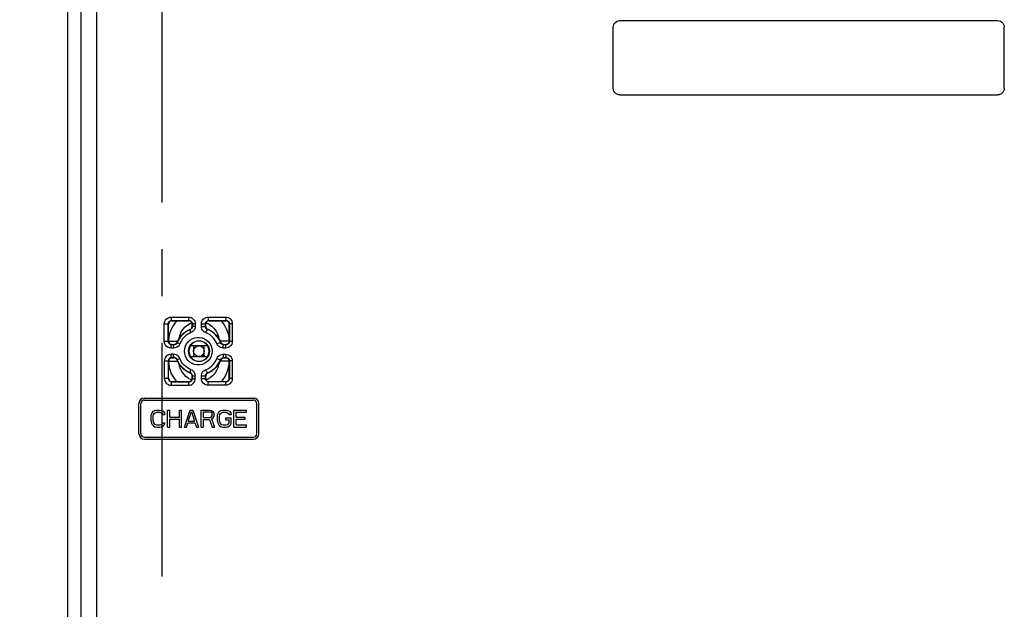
# Model space of a CAD drawing. Extents: x 0 to 420, y 0 to 297.
# Tile 20 of 86: x 57 to 94, y 174 to 196. Entities that reach past the tile are written whole.
import ezdxf

# ---------------------------------------------------------------- set-up
doc = ezdxf.new("R2010")
doc.units = 0
doc.header["$LTSCALE"] = 23.1
doc.linetypes.add('CENTER', pattern=[0.6, 0.375, -0.075, 0.075, -0.075])
doc.layers.get('0').update_dxf_attribs({"linetype": 'CONTINUOUS'})
for name, color, linetype in [('ALL_AXIS', 7, 'CONTINUOUS'), ('ALL_CURVE', 7, 'CONTINUOUS'), ('ALL_DIM', 7, 'CONTINUOUS'), ('ALL_FEATURES', 7, 'CONTINUOUS')]:
    doc.layers.add(name, color=color, linetype=linetype)
doc.dimstyles.get("Standard").update_dxf_attribs({"dimtxt": 2.5, "dimasz": 2.5, "dimexe": 1.25, "dimexo": 0.625, "dimtad": 1, "dimcen": 2.5, "dimazin": 3, "dimtfac": 1, "dimtmove": 0, "dimatfit": 3})

# ---------------------------------------------------------------- blocks, each defined once
blk = doc.blocks.new('_OPEN')
at = {"color": 0, "linetype": 'BYBLOCK'}
for p, q in [((0, 0), (-1, 0.25)), ((-1, -0.25), (0, 0)), ((-1, 0), (0, 0))]:
    blk.add_line(p, q, dxfattribs=at)
blk = doc.blocks.new('*D18')
at = {"layer": 'ALL_DIM', "color": 2, "linetype": 'CONTINUOUS'}
for p, q in [((57.843, 239.456), (47.499, 239.456)), ((48.499, 239.456), (48.499, 197.581)), ((48.499, 155.706), (48.499, 197.581)), ((57.298, 155.706), (47.499, 155.706))]:
    blk.add_line(p, q, dxfattribs=at)
at = {"layer": 'ALL_DIM', "color": 2, "linetype": 'CONTINUOUS', "xscale": 2, "yscale": 2, "zscale": 2}
for p, rotation in [((48.499, 239.456), 90), ((48.499, 155.706), 270)]:
    blk.add_blockref('_OPEN', p, dxfattribs=dict(at, rotation=rotation))
blk = doc.blocks.new('*D20')
at = {"layer": 'ALL_DIM', "color": 2, "linetype": 'CONTINUOUS'}
for p, q in [((58.261, 241.206), (42.264, 241.206)), ((43.264, 241.206), (43.264, 197.456)), ((43.264, 153.706), (43.264, 197.456)), ((62.636, 153.706), (42.264, 153.706))]:
    blk.add_line(p, q, dxfattribs=at)
at = {"layer": 'ALL_DIM', "color": 2, "linetype": 'CONTINUOUS', "xscale": 2, "yscale": 2, "zscale": 2}
for p, rotation in [((43.264, 241.206), 90), ((43.264, 153.706), 270)]:
    blk.add_blockref('_OPEN', p, dxfattribs=dict(at, rotation=rotation))

msp = doc.modelspace()

# ---------------------------------------------------------------- linework, layer by layer
at = {"layer": 'ALL_AXIS', "color": 7, "linetype": 'CENTER'}
msp.add_line((62.261, 239.456), (62.261, 152.439), dxfattribs=at)
at = {"layer": 'ALL_AXIS', "color": 7, "linetype": 'CONTINUOUS'}
for p, q in [((63.436, 183.906), (63.436, 183.506)), ((63.836, 183.906), (63.436, 183.906)), ((63.836, 183.506), (63.836, 183.906)), ((63.436, 183.506), (63.836, 183.506)), ((61.611, 181.969), (65.661, 181.969)), ((61.411, 180.644), (61.411, 181.769)), ((61.486, 180.644), (61.486, 181.769)), ((61.611, 181.894), (65.661, 181.894)), ((65.786, 180.644), (65.786, 181.769)), ((65.861, 180.644), (65.861, 181.769)), ((61.611, 180.519), (65.661, 180.519)), ((61.611, 180.444), (65.661, 180.444))]:
    msp.add_line(p, q, dxfattribs=at)
msp.add_circle((63.636, 183.706), 0.2, dxfattribs=at)
for centre, radius, start, end in [((61.611, 181.769), 0.2, 90, 180), ((65.661, 181.769), 0.2, 0, 90), ((61.611, 181.769), 0.125, 90, 180), ((65.661, 181.769), 0.125, 0, 90), ((61.611, 180.644), 0.2, 180, 270), ((61.611, 180.644), 0.125, 180, 270), ((65.661, 180.644), 0.2, 270, 360), ((65.661, 180.644), 0.125, 270, 360)]:
    msp.add_arc(centre, radius, start, end, dxfattribs=at)
at = {"layer": 'ALL_CURVE', "color": 4, "linetype": 'CONTINUOUS'}
msp.add_circle((63.805, 183.537), 0.0312, dxfattribs=at)
at = {"layer": 'ALL_FEATURES', "color": 7, "linetype": 'CONTINUOUS'}
for p, q in [((58.761, 240.706), (58.761, 156.832)), ((79.007, 193.452), (79.007, 195.71)), ((93.515, 193.452), (93.515, 195.71)), ((62.511, 184.082), (62.511, 184.706)), ((62.636, 184.831), (63.261, 184.831)), ((63.308, 184.517), (63.334, 184.532)), ((63.386, 184.633), (63.386, 184.707)), ((63.886, 184.633), (63.886, 184.706)), ((63.938, 184.532), (63.964, 184.517)), ((64.011, 184.831), (64.636, 184.831)), ((64.761, 184.081), (64.761, 184.707)), ((62.636, 183.956), (62.709, 183.956)), ((62.811, 184.008), (62.825, 184.034)), ((63.436, 183.906), (63.321, 183.906)), ((63.952, 183.906), (63.836, 183.906)), ((64.447, 184.034), (64.461, 184.009)), ((64.563, 183.956), (64.636, 183.956)), ((62.636, 183.456), (62.709, 183.456)), ((62.825, 183.378), (62.811, 183.404)), ((63.321, 183.506), (63.436, 183.506)), ((63.836, 183.506), (63.952, 183.506)), ((64.461, 183.404), (64.447, 183.378)), ((64.563, 183.456), (64.636, 183.456)), ((62.511, 182.707), (62.511, 183.331)), ((64.761, 182.706), (64.761, 183.332)), ((63.334, 182.881), (63.308, 182.895)), ((63.386, 182.706), (63.386, 182.779)), ((63.886, 182.706), (63.886, 182.779)), ((63.964, 182.895), (63.938, 182.881)), ((62.636, 182.581), (63.261, 182.581)), ((64.011, 182.581), (64.636, 182.581)), ((61.861, 181.306), (61.874, 181.372)), ((61.861, 181.106), (61.861, 181.306)), ((61.874, 181.372), (61.9, 181.426)), ((61.9, 181.426), (61.952, 181.479)), ((61.939, 181.306), (61.952, 181.359)), ((61.939, 181.106), (61.939, 181.306)), ((61.952, 181.479), (62.004, 181.505)), ((61.952, 181.359), (61.978, 181.399)), ((61.978, 181.399), (62.017, 181.426)), ((62.004, 181.505), (62.069, 181.519)), ((62.017, 181.426), (62.069, 181.439)), ((62.069, 181.519), (62.187, 181.519)), ((62.069, 181.439), (62.187, 181.439)), ((62.187, 181.519), (62.252, 181.505)), ((62.187, 181.439), (62.239, 181.426)), ((62.239, 181.426), (62.278, 181.399)), ((62.252, 181.505), (62.304, 181.479)), ((62.278, 181.399), (62.291, 181.359)), ((62.291, 181.359), (62.369, 181.359)), ((62.304, 181.479), (62.356, 181.426)), ((62.356, 181.426), (62.369, 181.359)), ((62.473, 180.894), (62.473, 181.519)), ((62.473, 181.519), (62.551, 181.519)), ((62.551, 181.266), (62.551, 181.519)), ((62.551, 181.266), (62.916, 181.266)), ((62.551, 180.894), (62.551, 181.186)), ((62.551, 181.186), (62.916, 181.186)), ((62.916, 181.266), (62.916, 181.519)), ((62.916, 181.519), (62.994, 181.519)), ((62.916, 180.894), (62.916, 181.186)), ((62.994, 180.894), (62.994, 181.519)), ((63.098, 180.894), (63.306, 181.519)), ((63.241, 181.106), (63.359, 181.465)), ((63.306, 181.519), (63.411, 181.519)), ((63.359, 181.465), (63.476, 181.106)), ((63.411, 181.519), (63.619, 180.894)), ((63.723, 180.894), (63.723, 181.519)), ((63.723, 181.519), (64.036, 181.519)), ((63.801, 181.253), (63.801, 181.452)), ((63.801, 181.452), (64.049, 181.452)), ((63.801, 181.253), (64.049, 181.253)), ((64.036, 181.519), (64.101, 181.505)), ((64.049, 181.452), (64.088, 181.439)), ((64.049, 181.253), (64.088, 181.266)), ((64.088, 181.439), (64.114, 181.412)), ((64.088, 181.266), (64.114, 181.293)), ((64.101, 181.505), (64.153, 181.465)), ((64.101, 181.199), (64.153, 181.226)), ((64.101, 181.199), (64.218, 180.894)), ((64.114, 181.412), (64.127, 181.372)), ((64.114, 181.293), (64.127, 181.332)), ((64.127, 181.332), (64.127, 181.372)), ((64.153, 181.465), (64.192, 181.412)), ((64.153, 181.226), (64.192, 181.279)), ((64.192, 181.412), (64.205, 181.372)), ((64.192, 181.279), (64.205, 181.319)), ((64.205, 181.319), (64.205, 181.372)), ((64.322, 181.306), (64.335, 181.372)), ((64.322, 181.106), (64.322, 181.306)), ((64.335, 181.372), (64.361, 181.426)), ((64.361, 181.426), (64.413, 181.479)), ((64.4, 181.306), (64.413, 181.359)), ((64.4, 181.106), (64.4, 181.306)), ((64.413, 181.479), (64.465, 181.505)), ((64.413, 181.359), (64.439, 181.399)), ((64.439, 181.399), (64.478, 181.426)), ((64.465, 181.505), (64.53, 181.519)), ((64.478, 181.426), (64.53, 181.439)), ((64.53, 181.519), (64.648, 181.519)), ((64.53, 181.439), (64.648, 181.439)), ((64.635, 181.16), (64.635, 181.239)), ((64.635, 181.239), (64.83, 181.239)), ((64.648, 181.519), (64.713, 181.505)), ((64.648, 181.439), (64.7, 181.426)), ((64.7, 181.426), (64.739, 181.399)), ((64.713, 181.505), (64.765, 181.479)), ((64.739, 181.399), (64.752, 181.359)), ((64.752, 181.359), (64.83, 181.359)), ((64.765, 181.479), (64.817, 181.426)), ((64.817, 181.426), (64.83, 181.359)), ((64.83, 181.04), (64.83, 181.239)), ((64.934, 180.894), (64.934, 181.519)), ((64.934, 181.519), (65.403, 181.519)), ((65.012, 181.266), (65.012, 181.439)), ((65.012, 181.439), (65.403, 181.439)), ((65.012, 181.266), (65.351, 181.266)), ((65.012, 180.973), (65.012, 181.186)), ((65.012, 181.186), (65.351, 181.186)), ((65.351, 181.186), (65.351, 181.266)), ((65.403, 181.439), (65.403, 181.519)), ((61.861, 181.106), (61.874, 181.04)), ((61.874, 181.04), (61.9, 180.987)), ((61.9, 180.987), (61.952, 180.934)), ((61.939, 181.106), (61.952, 181.053)), ((61.952, 181.053), (61.978, 181.013)), ((61.952, 180.934), (62.004, 180.907)), ((61.978, 181.013), (62.017, 180.987)), ((62.004, 180.907), (62.069, 180.894)), ((62.017, 180.987), (62.069, 180.973)), ((62.069, 180.973), (62.187, 180.973)), ((62.069, 180.894), (62.187, 180.894)), ((62.187, 180.973), (62.239, 180.987)), ((62.187, 180.894), (62.252, 180.907)), ((62.239, 180.987), (62.278, 181.013)), ((62.252, 180.907), (62.304, 180.934)), ((62.278, 181.013), (62.291, 181.053)), ((62.291, 181.053), (62.369, 181.053)), ((62.304, 180.934), (62.356, 180.987)), ((62.356, 180.987), (62.369, 181.053)), ((62.473, 180.894), (62.551, 180.894)), ((62.916, 180.894), (62.994, 180.894)), ((63.098, 180.894), (63.176, 180.894)), ((63.176, 180.894), (63.228, 181.053)), ((63.228, 181.053), (63.489, 181.053)), ((63.241, 181.106), (63.476, 181.106)), ((63.489, 181.053), (63.541, 180.894)), ((63.541, 180.894), (63.619, 180.894)), ((63.723, 180.894), (63.801, 180.894)), ((63.801, 180.894), (63.801, 181.173)), ((63.801, 181.173), (64.023, 181.173)), ((64.023, 181.173), (64.127, 180.894)), ((64.127, 180.894), (64.218, 180.894)), ((64.322, 181.106), (64.335, 181.04)), ((64.335, 181.04), (64.361, 180.987)), ((64.361, 180.987), (64.413, 180.934)), ((64.4, 181.106), (64.413, 181.053)), ((64.413, 181.053), (64.439, 181.013)), ((64.413, 180.934), (64.465, 180.907)), ((64.439, 181.013), (64.478, 180.987)), ((64.465, 180.907), (64.53, 180.894)), ((64.478, 180.987), (64.53, 180.973)), ((64.53, 180.973), (64.648, 180.973)), ((64.53, 180.894), (64.648, 180.894)), ((64.635, 181.16), (64.752, 181.16)), ((64.648, 180.973), (64.7, 180.987)), ((64.648, 180.894), (64.713, 180.907)), ((64.7, 180.987), (64.739, 181.013)), ((64.713, 180.907), (64.765, 180.934)), ((64.739, 181.013), (64.752, 181.053)), ((64.752, 181.053), (64.752, 181.16)), ((64.765, 180.934), (64.817, 180.987)), ((64.817, 180.987), (64.83, 181.04)), ((64.934, 180.894), (65.403, 180.894)), ((65.012, 180.973), (65.403, 180.973)), ((65.403, 180.894), (65.403, 180.973))]:
    msp.add_line(p, q, dxfattribs=at)
at = {"layer": 'ALL_FEATURES', "color": 9, "linetype": 'CONTINUOUS'}
for p, q in [((59.258, 237.831), (59.258, 157.573)), ((59.837, 237.831), (59.837, 157.573)), ((62.6, 184.967), (63.248, 184.967)), ((62.625, 184.842), (62.636, 184.831)), ((62.625, 184.842), (63.272, 184.842)), ((63.272, 184.842), (63.261, 184.831)), ((63.977, 184.967), (64.625, 184.967)), ((64, 184.842), (64.011, 184.831)), ((64, 184.842), (64.647, 184.842)), ((64.647, 184.842), (64.636, 184.831)), ((62.35, 184.071), (62.35, 184.716)), ((62.35, 184.716), (62.5, 184.716)), ((62.5, 184.071), (62.5, 184.716)), ((62.5, 184.716), (62.511, 184.706)), ((63.319, 184.509), (63.308, 184.517)), ((63.326, 184.742), (63.373, 184.76)), ((63.398, 184.718), (63.386, 184.707)), ((63.398, 184.625), (63.386, 184.633)), ((63.398, 184.718), (63.398, 184.625)), ((63.499, 184.718), (63.398, 184.718)), ((63.499, 184.625), (63.398, 184.625)), ((63.499, 184.718), (63.499, 184.625)), ((63.726, 184.626), (63.726, 184.717)), ((63.726, 184.717), (63.875, 184.717)), ((63.726, 184.626), (63.875, 184.626)), ((63.875, 184.626), (63.875, 184.717)), ((63.875, 184.717), (63.886, 184.706)), ((63.875, 184.626), (63.886, 184.633)), ((63.9, 184.761), (63.912, 184.757)), ((63.954, 184.509), (63.964, 184.517)), ((64.773, 184.718), (64.761, 184.707)), ((64.773, 184.718), (64.773, 184.069)), ((64.875, 184.718), (64.773, 184.718)), ((64.875, 184.718), (64.875, 184.069)), ((64.746, 184.202), (64.754, 184.072)), ((62.35, 184.071), (62.5, 184.071)), ((62.5, 184.071), (62.511, 184.082)), ((62.518, 184.042), (62.519, 184.072)), ((62.519, 184.072), (62.843, 184.071)), ((62.692, 183.82), (62.6, 183.82)), ((62.625, 183.945), (62.636, 183.956)), ((62.717, 183.945), (62.625, 183.945)), ((62.717, 183.945), (62.709, 183.956)), ((62.833, 184.023), (62.825, 184.034)), ((64.754, 184.072), (64.429, 184.071)), ((64.44, 184.024), (64.447, 184.034)), ((64.625, 183.82), (64.533, 183.82)), ((64.556, 183.945), (64.563, 183.956)), ((64.647, 183.945), (64.556, 183.945)), ((64.647, 183.945), (64.636, 183.956)), ((64.754, 184.072), (64.754, 184.041)), ((64.773, 184.069), (64.761, 184.081)), ((64.875, 184.069), (64.773, 184.069)), ((62.692, 183.592), (62.6, 183.592)), ((62.625, 183.467), (62.636, 183.456)), ((62.717, 183.467), (62.625, 183.467)), ((62.717, 183.467), (62.709, 183.456)), ((62.833, 183.389), (62.825, 183.378)), ((64.44, 183.388), (64.447, 183.378)), ((64.533, 183.592), (64.625, 183.592)), ((64.556, 183.467), (64.563, 183.456)), ((64.556, 183.467), (64.647, 183.467)), ((64.647, 183.467), (64.636, 183.456)), ((62.35, 183.341), (62.35, 182.696)), ((62.5, 183.341), (62.35, 183.341)), ((62.5, 183.341), (62.5, 182.696)), ((62.5, 183.341), (62.511, 183.331)), ((62.519, 183.33), (62.518, 183.37)), ((62.519, 183.33), (62.848, 183.331)), ((64.754, 183.33), (64.424, 183.331)), ((64.754, 183.371), (64.754, 183.33)), ((64.773, 183.343), (64.761, 183.332)), ((64.773, 183.343), (64.773, 182.694)), ((64.875, 183.343), (64.773, 183.343)), ((64.875, 183.343), (64.875, 182.694)), ((62.5, 182.696), (62.35, 182.696)), ((62.5, 182.696), (62.511, 182.707)), ((63.319, 182.903), (63.308, 182.895)), ((63.369, 182.642), (63.361, 182.645)), ((63.398, 182.787), (63.386, 182.779)), ((63.398, 182.694), (63.386, 182.706)), ((63.398, 182.694), (63.398, 182.787)), ((63.398, 182.787), (63.499, 182.787)), ((63.398, 182.694), (63.499, 182.694)), ((63.499, 182.694), (63.499, 182.787)), ((63.726, 182.696), (63.726, 182.786)), ((63.726, 182.786), (63.875, 182.786)), ((63.726, 182.696), (63.875, 182.696)), ((63.875, 182.696), (63.875, 182.786)), ((63.875, 182.786), (63.886, 182.779)), ((63.875, 182.696), (63.886, 182.706)), ((63.954, 182.903), (63.964, 182.895)), ((64.773, 182.694), (64.761, 182.706)), ((64.875, 182.694), (64.773, 182.694)), ((62.6, 182.445), (63.248, 182.445)), ((62.625, 182.57), (62.636, 182.581)), ((62.625, 182.57), (63.272, 182.57)), ((63.272, 182.57), (63.261, 182.581)), ((64.625, 182.445), (63.977, 182.445)), ((64, 182.57), (64.011, 182.581)), ((64.647, 182.57), (64, 182.57)), ((64.647, 182.57), (64.636, 182.581))]:
    msp.add_line(p, q, dxfattribs=at)
at = {"layer": 'ALL_FEATURES', "color": 7, "linetype": 'CONTINUOUS'}
for points in [[(79.007, 195.71), (79.013, 195.765), (79.032, 195.818), (79.061, 195.865), (79.101, 195.905), (79.149, 195.935), (79.202, 195.954), (79.257, 195.96)], [(79.257, 195.96), (82.758, 195.957), (86.261, 195.956), (89.765, 195.957), (93.265, 195.96)], [(93.265, 195.96), (93.321, 195.954), (93.373, 195.935), (93.421, 195.905), (93.461, 195.866), (93.491, 195.818), (93.509, 195.766), (93.515, 195.71)], [(79.257, 193.202), (79.202, 193.209), (79.149, 193.227), (79.101, 193.257), (79.062, 193.297), (79.032, 193.344), (79.013, 193.397), (79.007, 193.452)], [(93.515, 193.452), (93.509, 193.397), (93.491, 193.344), (93.461, 193.297), (93.421, 193.257), (93.373, 193.227), (93.321, 193.209), (93.265, 193.202)], [(79.257, 193.202), (82.758, 193.205), (86.261, 193.206), (89.765, 193.205), (93.265, 193.202)], [(62.636, 184.831), (62.604, 184.827), (62.574, 184.814), (62.547, 184.794), (62.527, 184.768), (62.515, 184.738), (62.511, 184.706)], [(62.825, 184.034), (62.887, 184.158), (62.969, 184.272), (63.068, 184.371), (63.182, 184.454), (63.308, 184.517)], [(63.319, 184.509), (63.248, 184.477), (63.18, 184.439), (63.112, 184.392), (63.048, 184.339), (62.991, 184.28), (62.942, 184.22), (62.902, 184.16), (62.867, 184.097), (62.833, 184.023)], [(63.386, 184.707), (63.382, 184.738), (63.37, 184.768), (63.35, 184.794), (63.324, 184.814), (63.294, 184.827), (63.261, 184.831)], [(63.334, 184.532), (63.356, 184.552), (63.373, 184.576), (63.383, 184.604), (63.386, 184.633)], [(64.011, 184.831), (63.979, 184.827), (63.949, 184.814), (63.922, 184.794), (63.902, 184.768), (63.89, 184.738), (63.886, 184.706)], [(63.886, 184.633), (63.89, 184.604), (63.9, 184.576), (63.916, 184.552), (63.938, 184.532)], [(64.44, 184.024), (64.406, 184.099), (64.362, 184.175), (64.305, 184.253), (64.237, 184.327), (64.159, 184.394), (64.067, 184.455), (63.954, 184.509)], [(63.964, 184.517), (64.09, 184.454), (64.204, 184.372), (64.303, 184.272), (64.385, 184.159), (64.447, 184.034)], [(64.761, 184.707), (64.757, 184.738), (64.745, 184.768), (64.725, 184.794), (64.699, 184.814), (64.669, 184.827), (64.636, 184.831)], [(62.511, 184.082), (62.515, 184.05), (62.527, 184.02), (62.547, 183.993), (62.574, 183.973), (62.604, 183.96), (62.636, 183.956)], [(62.709, 183.956), (62.739, 183.96), (62.767, 183.97), (62.791, 183.987), (62.811, 184.008)], [(64.011, 183.706), (64.003, 183.783), (63.979, 183.857), (63.941, 183.925), (63.888, 183.984), (63.825, 184.03), (63.753, 184.063), (63.676, 184.079), (63.596, 184.079), (63.519, 184.063), (63.447, 184.03), (63.384, 183.984), (63.332, 183.925), (63.293, 183.857), (63.269, 183.783), (63.261, 183.706)], [(64.461, 184.009), (64.481, 183.987), (64.506, 183.97), (64.534, 183.96), (64.563, 183.956)], [(64.636, 183.956), (64.669, 183.96), (64.699, 183.973), (64.725, 183.993), (64.745, 184.019), (64.757, 184.049), (64.761, 184.081)], [(62.636, 183.456), (62.604, 183.452), (62.574, 183.439), (62.547, 183.419), (62.527, 183.393), (62.515, 183.363), (62.511, 183.331)], [(62.811, 183.404), (62.791, 183.426), (62.767, 183.442), (62.739, 183.453), (62.709, 183.456)], [(63.308, 182.895), (63.182, 182.958), (63.068, 183.041), (62.969, 183.14), (62.887, 183.254), (62.825, 183.378)], [(63.319, 182.903), (63.24, 182.939), (63.164, 182.983), (63.09, 183.037), (63.023, 183.098), (62.964, 183.164), (62.916, 183.23), (62.873, 183.303), (62.833, 183.389)], [(63.261, 183.706), (63.269, 183.629), (63.293, 183.555), (63.332, 183.487), (63.384, 183.429), (63.447, 183.382), (63.519, 183.35), (63.596, 183.333), (63.676, 183.333), (63.753, 183.35), (63.825, 183.382), (63.888, 183.429), (63.941, 183.487), (63.979, 183.555), (64.003, 183.629), (64.011, 183.706)], [(63.954, 182.903), (64.046, 182.945), (64.131, 182.998), (64.212, 183.062), (64.282, 183.132), (64.341, 183.206), (64.392, 183.288), (64.44, 183.388)], [(64.447, 183.378), (64.385, 183.253), (64.303, 183.14), (64.204, 183.041), (64.09, 182.958), (63.964, 182.895)], [(64.563, 183.456), (64.534, 183.453), (64.506, 183.442), (64.481, 183.426), (64.461, 183.404)], [(64.761, 183.332), (64.757, 183.363), (64.745, 183.393), (64.725, 183.419), (64.699, 183.439), (64.669, 183.452), (64.636, 183.456)], [(62.511, 182.707), (62.515, 182.675), (62.527, 182.645), (62.547, 182.618), (62.574, 182.598), (62.604, 182.585), (62.636, 182.581)], [(63.261, 182.581), (63.294, 182.585), (63.324, 182.598), (63.35, 182.618), (63.37, 182.644), (63.382, 182.674), (63.386, 182.706)], [(63.386, 182.779), (63.383, 182.808), (63.373, 182.836), (63.356, 182.861), (63.334, 182.881)], [(63.938, 182.881), (63.916, 182.86), (63.9, 182.836), (63.89, 182.808), (63.886, 182.779)], [(63.886, 182.706), (63.89, 182.675), (63.902, 182.645), (63.922, 182.618), (63.948, 182.598), (63.978, 182.586), (64.011, 182.581)], [(64.636, 182.581), (64.669, 182.585), (64.699, 182.598), (64.725, 182.618), (64.745, 182.644), (64.757, 182.674), (64.761, 182.706)]]:
    msp.add_lwpolyline(points, dxfattribs=at)
at = {"layer": 'ALL_FEATURES', "color": 9, "linetype": 'CONTINUOUS'}
for points in [[(62.35, 184.716), (62.355, 184.765), (62.368, 184.811), (62.391, 184.854), (62.421, 184.891), (62.458, 184.923), (62.5, 184.946), (62.547, 184.962), (62.6, 184.967)], [(62.5, 184.716), (62.503, 184.741), (62.51, 184.764), (62.521, 184.785), (62.536, 184.804), (62.554, 184.82), (62.575, 184.832), (62.599, 184.839), (62.625, 184.842)], [(62.6, 184.967), (62.601, 184.935), (62.603, 184.905), (62.607, 184.88), (62.612, 184.86), (62.619, 184.847), (62.625, 184.842)], [(63.248, 184.967), (63.249, 184.935), (63.252, 184.906), (63.255, 184.88), (63.26, 184.86), (63.266, 184.847), (63.272, 184.842)], [(63.248, 184.967), (63.299, 184.962), (63.346, 184.948), (63.389, 184.925), (63.426, 184.894), (63.457, 184.856), (63.479, 184.815), (63.493, 184.77), (63.499, 184.718)], [(63.272, 184.842), (63.298, 184.84), (63.321, 184.833), (63.343, 184.821), (63.362, 184.806), (63.377, 184.787), (63.388, 184.767), (63.395, 184.744), (63.398, 184.718)], [(63.726, 184.717), (63.731, 184.765), (63.745, 184.811), (63.767, 184.854), (63.797, 184.892), (63.834, 184.923), (63.876, 184.946), (63.924, 184.962), (63.977, 184.967)], [(63.875, 184.717), (63.878, 184.741), (63.885, 184.764), (63.896, 184.785), (63.911, 184.804), (63.929, 184.82), (63.95, 184.832), (63.974, 184.839), (64, 184.842)], [(63.977, 184.967), (63.977, 184.935), (63.98, 184.905), (63.983, 184.88), (63.988, 184.86), (63.994, 184.847), (64, 184.842)], [(64.625, 184.967), (64.625, 184.935), (64.628, 184.905), (64.631, 184.88), (64.636, 184.86), (64.641, 184.847), (64.647, 184.842)], [(64.625, 184.967), (64.675, 184.962), (64.722, 184.948), (64.765, 184.925), (64.802, 184.894), (64.833, 184.856), (64.855, 184.815), (64.869, 184.77), (64.875, 184.718)], [(64.647, 184.842), (64.673, 184.84), (64.696, 184.833), (64.718, 184.821), (64.736, 184.806), (64.752, 184.787), (64.763, 184.767), (64.77, 184.744), (64.773, 184.718)], [(62.519, 184.072), (62.536, 184.264), (62.585, 184.448), (62.665, 184.621), (62.773, 184.777), (62.826, 184.831)], [(62.903, 184.18), (62.904, 184.192), (62.934, 184.308), (62.982, 184.418), (63.047, 184.52), (63.127, 184.609), (63.221, 184.684), (63.326, 184.742)], [(63.341, 184.393), (63.329, 184.427), (63.32, 184.458), (63.315, 184.484), (63.315, 184.501), (63.319, 184.509)], [(63.398, 184.625), (63.395, 184.601), (63.389, 184.578), (63.377, 184.556), (63.362, 184.537), (63.342, 184.521), (63.319, 184.509)], [(63.499, 184.625), (63.494, 184.576), (63.48, 184.53), (63.457, 184.488), (63.426, 184.45), (63.387, 184.417), (63.341, 184.393)], [(63.884, 184.393), (63.84, 184.416), (63.801, 184.447), (63.77, 184.485), (63.747, 184.527), (63.732, 184.574), (63.726, 184.626)], [(63.954, 184.509), (63.932, 184.521), (63.913, 184.537), (63.897, 184.555), (63.886, 184.576), (63.878, 184.6), (63.875, 184.626)], [(63.884, 184.393), (63.897, 184.424), (63.911, 184.453), (63.924, 184.478), (63.936, 184.496), (63.947, 184.507), (63.954, 184.509)], [(63.912, 184.757), (64.019, 184.704), (64.117, 184.634), (64.202, 184.549), (64.272, 184.451), (64.324, 184.347), (64.357, 184.246), (64.369, 184.181)], [(64.451, 184.831), (64.455, 184.828), (64.573, 184.677), (64.661, 184.513), (64.717, 184.352), (64.746, 184.202)], [(63.341, 184.393), (63.28, 184.366), (63.221, 184.333), (63.163, 184.293), (63.109, 184.247), (63.06, 184.197), (63.018, 184.146), (62.984, 184.095), (62.953, 184.041), (62.925, 183.977)], [(63.101, 183.706), (63.109, 183.799), (63.135, 183.889), (63.177, 183.974), (63.233, 184.049), (63.302, 184.112), (63.383, 184.163), (63.472, 184.198), (63.566, 184.215), (63.66, 184.215), (63.754, 184.197), (63.843, 184.162), (63.923, 184.113), (63.991, 184.05), (64.048, 183.975), (64.09, 183.89), (64.116, 183.799), (64.124, 183.706)], [(64.3, 183.978), (64.271, 184.042), (64.234, 184.107), (64.185, 184.174), (64.126, 184.237), (64.06, 184.294), (63.981, 184.346), (63.884, 184.393)], [(62.6, 183.82), (62.55, 183.825), (62.503, 183.84), (62.46, 183.863), (62.423, 183.894), (62.392, 183.932), (62.37, 183.973), (62.355, 184.019), (62.35, 184.071)], [(62.625, 183.945), (62.6, 183.948), (62.577, 183.955), (62.555, 183.967), (62.537, 183.982), (62.521, 184.001), (62.51, 184.022), (62.503, 184.045), (62.5, 184.071)], [(62.6, 183.82), (62.601, 183.852), (62.603, 183.882), (62.607, 183.908), (62.612, 183.927), (62.619, 183.94), (62.625, 183.945)], [(62.925, 183.977), (62.902, 183.934), (62.872, 183.896), (62.835, 183.865), (62.793, 183.841), (62.744, 183.825), (62.692, 183.82)], [(62.692, 183.82), (62.693, 183.852), (62.695, 183.882), (62.699, 183.908), (62.704, 183.927), (62.71, 183.94), (62.717, 183.945)], [(62.833, 184.023), (62.822, 184.002), (62.807, 183.983), (62.789, 183.967), (62.767, 183.955), (62.743, 183.948), (62.717, 183.945)], [(62.925, 183.977), (62.895, 183.99), (62.869, 184.002), (62.849, 184.012), (62.837, 184.019), (62.833, 184.023)], [(63.25, 183.706), (63.256, 183.772), (63.273, 183.837), (63.302, 183.898), (63.34, 183.953), (63.386, 184), (63.442, 184.039), (63.504, 184.069), (63.57, 184.086), (63.636, 184.092), (63.704, 184.086), (63.77, 184.068), (63.831, 184.039), (63.886, 184.001), (63.933, 183.954), (63.971, 183.899), (64, 183.838), (64.017, 183.772), (64.023, 183.706)], [(64.3, 183.978), (64.333, 183.992), (64.366, 184.004), (64.395, 184.014), (64.418, 184.021), (64.433, 184.025), (64.44, 184.024)], [(64.533, 183.82), (64.483, 183.825), (64.436, 183.84), (64.393, 183.863), (64.356, 183.893), (64.324, 183.932), (64.3, 183.978)], [(64.556, 183.945), (64.531, 183.948), (64.507, 183.955), (64.486, 183.967), (64.467, 183.982), (64.452, 184.001), (64.44, 184.024)], [(64.533, 183.82), (64.534, 183.852), (64.536, 183.882), (64.539, 183.908), (64.544, 183.927), (64.55, 183.94), (64.556, 183.945)], [(64.875, 184.069), (64.869, 184.015), (64.851, 183.962), (64.821, 183.915), (64.782, 183.875), (64.734, 183.845), (64.681, 183.826), (64.625, 183.82)], [(64.625, 183.82), (64.625, 183.852), (64.628, 183.882), (64.631, 183.908), (64.636, 183.927), (64.641, 183.94), (64.647, 183.945)], [(64.773, 184.069), (64.77, 184.042), (64.761, 184.016), (64.746, 183.992), (64.726, 183.972), (64.702, 183.957), (64.675, 183.948), (64.647, 183.945)], [(62.6, 183.592), (62.551, 183.587), (62.504, 183.573), (62.461, 183.55), (62.424, 183.519), (62.393, 183.482), (62.37, 183.439), (62.355, 183.391), (62.35, 183.341)], [(62.625, 183.467), (62.6, 183.465), (62.577, 183.458), (62.556, 183.446), (62.537, 183.431), (62.522, 183.412), (62.51, 183.39), (62.503, 183.366), (62.5, 183.341)], [(62.625, 183.467), (62.619, 183.472), (62.612, 183.485), (62.607, 183.505), (62.603, 183.53), (62.601, 183.56), (62.6, 183.592)], [(62.925, 183.435), (62.902, 183.478), (62.872, 183.516), (62.834, 183.548), (62.79, 183.572), (62.742, 183.587), (62.692, 183.592)], [(62.717, 183.467), (62.71, 183.472), (62.704, 183.485), (62.699, 183.505), (62.695, 183.53), (62.693, 183.56), (62.692, 183.592)], [(62.833, 183.389), (62.822, 183.411), (62.807, 183.43), (62.788, 183.446), (62.766, 183.458), (62.742, 183.465), (62.717, 183.467)], [(62.833, 183.389), (62.837, 183.393), (62.849, 183.401), (62.869, 183.411), (62.895, 183.422), (62.925, 183.435)], [(63.341, 183.019), (63.273, 183.05), (63.208, 183.088), (63.145, 183.134), (63.087, 183.186), (63.037, 183.242), (62.995, 183.299), (62.959, 183.361), (62.925, 183.435)], [(64.124, 183.706), (64.116, 183.614), (64.09, 183.523), (64.048, 183.438), (63.992, 183.363), (63.923, 183.3), (63.842, 183.249), (63.752, 183.215), (63.659, 183.197), (63.565, 183.197), (63.471, 183.215), (63.382, 183.25), (63.302, 183.3), (63.233, 183.363), (63.177, 183.438), (63.135, 183.523), (63.109, 183.614), (63.101, 183.706)], [(64.023, 183.706), (64.017, 183.64), (64, 183.575), (63.971, 183.514), (63.933, 183.459), (63.886, 183.412), (63.831, 183.373), (63.768, 183.343), (63.703, 183.326), (63.636, 183.32), (63.569, 183.326), (63.503, 183.344), (63.441, 183.373), (63.387, 183.412), (63.34, 183.459), (63.302, 183.514), (63.274, 183.575), (63.256, 183.64), (63.25, 183.706)], [(63.884, 183.019), (63.963, 183.056), (64.036, 183.101), (64.105, 183.155), (64.165, 183.215), (64.215, 183.279), (64.26, 183.349), (64.3, 183.434)], [(64.3, 183.434), (64.323, 183.478), (64.353, 183.516), (64.39, 183.548), (64.433, 183.571), (64.481, 183.587), (64.533, 183.592)], [(64.3, 183.434), (64.333, 183.421), (64.366, 183.409), (64.395, 183.398), (64.418, 183.391), (64.433, 183.388), (64.44, 183.388)], [(64.44, 183.388), (64.451, 183.41), (64.466, 183.429), (64.484, 183.445), (64.506, 183.457), (64.53, 183.464), (64.556, 183.467)], [(64.533, 183.592), (64.534, 183.56), (64.536, 183.53), (64.539, 183.505), (64.544, 183.485), (64.55, 183.472), (64.556, 183.467)], [(64.625, 183.592), (64.625, 183.56), (64.628, 183.53), (64.631, 183.505), (64.636, 183.485), (64.641, 183.472), (64.647, 183.467)], [(64.625, 183.592), (64.675, 183.587), (64.722, 183.573), (64.765, 183.55), (64.802, 183.519), (64.833, 183.481), (64.855, 183.44), (64.869, 183.395), (64.875, 183.343)], [(64.647, 183.467), (64.673, 183.465), (64.696, 183.458), (64.718, 183.446), (64.736, 183.431), (64.752, 183.412), (64.763, 183.392), (64.77, 183.369), (64.773, 183.343)], [(62.812, 182.581), (62.699, 182.725), (62.611, 182.889), (62.555, 183.051), (62.527, 183.201), (62.519, 183.33)], [(63.361, 182.645), (63.253, 182.698), (63.156, 182.768), (63.071, 182.853), (63, 182.951), (62.948, 183.055), (62.915, 183.156), (62.901, 183.234)], [(63.319, 182.903), (63.315, 182.911), (63.315, 182.929), (63.32, 182.954), (63.329, 182.985), (63.341, 183.019)], [(63.499, 182.787), (63.494, 182.836), (63.479, 182.883), (63.456, 182.926), (63.424, 182.965), (63.385, 182.996), (63.341, 183.019)], [(63.726, 182.786), (63.731, 182.835), (63.745, 182.882), (63.768, 182.925), (63.799, 182.963), (63.838, 182.995), (63.884, 183.019)], [(63.884, 183.019), (63.897, 182.988), (63.911, 182.959), (63.924, 182.935), (63.936, 182.916), (63.947, 182.905), (63.954, 182.903)], [(64.37, 183.233), (64.368, 183.21), (64.339, 183.094), (64.291, 182.984), (64.226, 182.883), (64.145, 182.794), (64.051, 182.719), (63.946, 182.66), (63.903, 182.644)], [(64.754, 183.33), (64.736, 183.138), (64.687, 182.954), (64.607, 182.782), (64.499, 182.625), (64.456, 182.581)], [(62.35, 182.696), (62.355, 182.648), (62.368, 182.602), (62.39, 182.559), (62.421, 182.521), (62.458, 182.49), (62.501, 182.465), (62.55, 182.45), (62.6, 182.445)], [(62.5, 182.696), (62.503, 182.672), (62.51, 182.649), (62.521, 182.627), (62.536, 182.608), (62.554, 182.593), (62.576, 182.58), (62.6, 182.573), (62.625, 182.57)], [(63.248, 182.445), (63.298, 182.45), (63.345, 182.464), (63.387, 182.487), (63.425, 182.517), (63.455, 182.554), (63.479, 182.597), (63.494, 182.645), (63.499, 182.694)], [(63.272, 182.57), (63.297, 182.572), (63.321, 182.579), (63.342, 182.591), (63.361, 182.606), (63.376, 182.624), (63.388, 182.645), (63.395, 182.669), (63.398, 182.694)], [(63.398, 182.787), (63.395, 182.812), (63.388, 182.835), (63.377, 182.857), (63.361, 182.876), (63.341, 182.892), (63.319, 182.903)], [(63.977, 182.445), (63.926, 182.45), (63.88, 182.464), (63.837, 182.488), (63.799, 182.519), (63.769, 182.556), (63.746, 182.598), (63.732, 182.644), (63.726, 182.696)], [(63.875, 182.786), (63.878, 182.811), (63.885, 182.834), (63.896, 182.855), (63.912, 182.875), (63.931, 182.891), (63.954, 182.903)], [(64, 182.57), (63.975, 182.572), (63.952, 182.58), (63.93, 182.592), (63.912, 182.607), (63.896, 182.626), (63.885, 182.647), (63.878, 182.67), (63.875, 182.696)], [(64.875, 182.694), (64.869, 182.64), (64.851, 182.587), (64.821, 182.54), (64.782, 182.5), (64.734, 182.47), (64.681, 182.451), (64.625, 182.445)], [(64.773, 182.694), (64.77, 182.667), (64.761, 182.641), (64.746, 182.617), (64.726, 182.597), (64.702, 182.582), (64.675, 182.573), (64.647, 182.57)], [(62.625, 182.57), (62.619, 182.565), (62.612, 182.552), (62.607, 182.533), (62.603, 182.507), (62.601, 182.477), (62.6, 182.445)], [(63.272, 182.57), (63.266, 182.565), (63.26, 182.552), (63.255, 182.532), (63.252, 182.507), (63.249, 182.477), (63.248, 182.445)], [(63.977, 182.445), (63.977, 182.477), (63.98, 182.507), (63.983, 182.532), (63.988, 182.552), (63.994, 182.565), (64, 182.57)], [(64.625, 182.445), (64.625, 182.477), (64.628, 182.507), (64.631, 182.533), (64.636, 182.552), (64.641, 182.565), (64.647, 182.57)]]:
    msp.add_lwpolyline(points, dxfattribs=at)

# ---------------------------------------------------------------- dimensions: what is measured, and where the dimension line sits
at = {"layer": 'ALL_DIM', "color": 2, "linetype": 'CONTINUOUS'}
for base, p1, p2, picture, middle in [((43.264, 153.706), (59.261, 241.206), (63.636, 153.706), '*D20', (43.264, 193.328)), ((48.499, 155.706), (58.843, 239.456), (58.298, 155.706), '*D18', (48.499, 193.453))]:
    dim = msp.add_linear_dim(base=base, p1=p1, p2=p2, angle=270, dimstyle='Standard', dxfattribs=at)
    dim.commit()
    dim.dimension.update_dxf_attribs({"geometry": picture, "text_midpoint": middle, "dimtype": 128})

doc.saveas('drawing.dxf')
